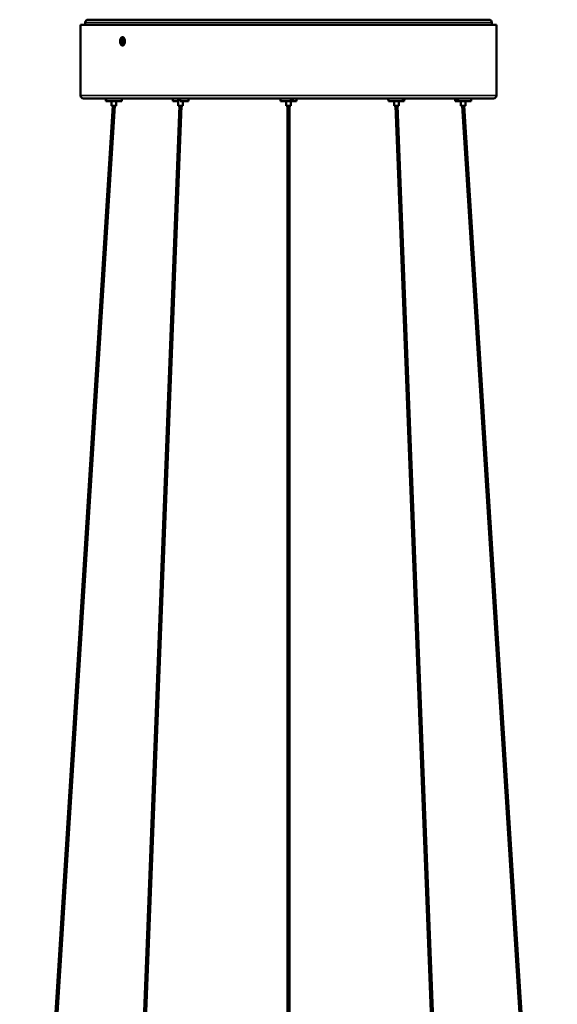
# Model space of a CAD drawing. Header units: millimetres. Extents: x 317 to 1217, y 559 to 3427.
# Tile 23 of 23: x 562 to 972, y 2677 to 3427. Entities that reach past the tile are written whole.
import ezdxf

# ---------------------------------------------------------------- set-up
doc = ezdxf.new("R2010")
doc.units = ezdxf.units.MM
doc.layers.add('Visible (ISO)', color=7, linetype='Continuous', lineweight=50)
doc.layers.add('Visible Narrow (ISO)', color=7, linetype='Continuous', lineweight=35)

msp = doc.modelspace()

# ---------------------------------------------------------------- linework, layer by layer
at = {"layer": 'Visible (ISO)'}
for p, q in [((925.47, 3422.59), (608.47, 3422.59)), ((608.47, 3368.79), (608.47, 3422.59)), ((611.97, 3422.59), (611.97, 3424.39)), ((614.17, 3426.59), (919.77, 3426.59)), ((921.97, 3422.59), (921.97, 3424.39)), ((925.47, 3368.79), (925.47, 3422.59)), ((640.22, 3412.77), (640.76, 3412.77)), ((639.61, 3410.67), (639.84, 3410.89)), ((639.61, 3410.67), (640.49, 3410.67)), ((639.61, 3410.24), (639.61, 3410.67)), ((639.61, 3410.24), (640.49, 3410.24)), ((640.49, 3409.95), (639.61, 3409.95)), ((639.61, 3409.52), (639.61, 3409.95)), ((639.61, 3409.52), (640.49, 3409.52)), ((639.84, 3409.3), (639.61, 3409.52)), ((640.59, 3410.89), (639.84, 3410.89)), ((639.84, 3409.3), (640.59, 3409.3)), ((639.99, 3411.03), (640.22, 3411.25)), ((639.99, 3411.03), (640.44, 3411.03)), ((640.44, 3409.16), (639.99, 3409.16)), ((640.22, 3408.94), (639.99, 3409.16)), ((640.22, 3411.25), (640.44, 3411.03)), ((640.44, 3409.16), (640.22, 3408.94)), ((640.22, 3407.42), (640.76, 3407.42)), ((640.66, 3410.83), (640.49, 3410.67)), ((640.49, 3410.67), (640.49, 3410.24)), ((640.49, 3409.95), (640.49, 3409.52)), ((640.49, 3409.52), (640.66, 3409.36)), ((640.59, 3410.89), (640.82, 3410.67)), ((640.82, 3409.52), (640.59, 3409.3)), ((640.82, 3410.67), (640.82, 3410.24)), ((640.82, 3409.95), (640.82, 3409.52)), ((633.04, 3361.09), (562.06, 2236.93)), ((634.54, 3361.09), (563.46, 2235.35)), ((923.27, 3366.59), (610.67, 3366.59)), ((627.82, 3365.84), (627.82, 3366.59)), ((628, 3365.84), (627.82, 3365.84)), ((627.82, 3364.59), (627.82, 3365.84)), ((628, 3364.59), (627.82, 3364.59)), ((628, 3365.84), (628, 3364.59)), ((628, 3364.59), (639.82, 3364.59)), ((632.07, 3364.59), (632.07, 3361.09)), ((632.07, 3361.09), (635.57, 3361.09)), ((635.57, 3364.59), (635.57, 3361.09)), ((639.82, 3365.84), (639.82, 3366.59)), ((639.82, 3364.59), (639.82, 3365.84)), ((639.82, 3365.84), (639.82, 3365.84)), ((683.91, 3361.09), (640.18, 2240.37)), ((685.41, 3361.09), (641.59, 2238.28)), ((678.68, 3364.59), (678.68, 3366.59)), ((678.68, 3364.59), (682.81, 3364.59)), ((684.28, 3365.84), (682.81, 3365.84)), ((682.81, 3364.59), (682.81, 3365.84)), ((683.64, 3364.59), (682.81, 3364.59)), ((682.93, 3364.59), (682.93, 3361.09)), ((682.93, 3361.09), (686.43, 3361.09)), ((683.64, 3364.59), (683.64, 3365.84)), ((684.28, 3365.84), (684.28, 3364.59)), ((684.28, 3364.59), (690.68, 3364.59)), ((686.43, 3364.59), (686.43, 3361.09)), ((690.68, 3364.59), (690.68, 3366.59)), ((760.97, 3364.59), (760.97, 3366.59)), ((760.97, 3364.59), (768.8, 3364.59)), ((765.22, 3364.59), (765.22, 3361.09)), ((765.22, 3361.09), (768.72, 3361.09)), ((766.22, 3361.09), (766.22, 2261.02)), ((767.72, 3361.09), (767.72, 2261.02)), ((768.72, 3364.59), (768.72, 3361.09)), ((768.8, 3364.59), (768.8, 3365.84)), ((770.16, 3365.84), (768.8, 3365.84)), ((770.16, 3364.59), (768.8, 3364.59)), ((770.16, 3365.84), (770.16, 3364.59)), ((770.16, 3364.59), (772.97, 3364.59)), ((772.97, 3364.59), (772.97, 3366.59)), ((842.76, 3366.09), (842.76, 3366.59)), ((842.76, 3366.09), (843.26, 3366.09)), ((843.26, 3365.59), (842.76, 3366.09)), ((843.26, 3364.59), (843.26, 3366.59)), ((843.26, 3364.59), (854.1, 3364.59)), ((847.51, 3364.59), (847.51, 3361.09)), ((847.51, 3361.09), (851.01, 3361.09)), ((848.53, 3361.09), (892.34, 2238.28)), ((850.03, 3361.09), (893.76, 2240.37)), ((851.01, 3364.59), (851.01, 3361.09)), ((854.83, 3365.84), (854.1, 3365.84)), ((854.1, 3364.59), (854.1, 3365.84)), ((854.83, 3364.59), (854.1, 3364.59)), ((854.83, 3365.84), (854.83, 3364.59)), ((854.83, 3364.59), (855.26, 3364.59)), ((855.26, 3364.59), (855.26, 3366.59)), ((855.26, 3366.09), (855.76, 3366.09)), ((855.26, 3365.59), (855.76, 3366.09)), ((855.76, 3366.09), (855.76, 3366.59)), ((894.12, 3364.59), (894.12, 3366.59)), ((894.12, 3364.59), (895.25, 3364.59)), ((895.25, 3364.59), (895.25, 3365.84)), ((896.27, 3365.84), (895.25, 3365.84)), ((896.27, 3364.59), (895.25, 3364.59)), ((896.27, 3365.84), (896.27, 3364.59)), ((896.27, 3364.59), (906.12, 3364.59)), ((898.37, 3364.59), (898.37, 3361.09)), ((898.37, 3361.09), (901.87, 3361.09)), ((899.4, 3361.09), (970.47, 2235.35)), ((900.9, 3361.09), (971.88, 2236.93)), ((901.87, 3364.59), (901.87, 3361.09)), ((906.12, 3364.59), (906.12, 3366.59))]:
    msp.add_line(p, q, dxfattribs=at)
for centre, start, end in [((614.17, 3424.39), 90, 180), ((919.77, 3424.39), 0, 90), ((610.67, 3368.79), 180, 270), ((923.27, 3368.79), 270, 0)]:
    msp.add_arc(centre, 2.2, start, end, dxfattribs=at)
msp.add_ellipse((640.22, 3410.09), major_axis=(0, 2.67), ratio=0.601815, dxfattribs=at)
for centre, major_axis, start_param, end_param in [((640.76, 3410.09), (0, 2.67), 5.501139, 6.283185), ((640.22, 3410.09), (0, 1.01), 1.42996, 1.711632), ((640.22, 3410.09), (0, 1.01), 0.382763, 0.664435), ((640.22, 3410.09), (0, -1.01), 5.618751, 5.900422), ((640.22, 3410.09), (0, 1.01), 5.618751, 5.900422), ((640.22, 3410.09), (0, -1.01), 0.382763, 0.664435), ((641.09, 3410.09), (0, -1.01), 4.571553, 4.853225), ((640.76, 3410.09), (0, -2.67), 0, 0.782046), ((640.22, 3410.09), (0, -1.01), 1.42996, 1.711632)]:
    msp.add_ellipse(centre, major_axis=major_axis, ratio=0.601815, start_param=start_param, end_param=end_param, dxfattribs=at)
for points, knots in [([(640.38, 3406.94), (640.15, 3406.94), (639.9, 3407.02), (639.44, 3407.35), (639.23, 3407.59), (638.9, 3408.15), (638.76, 3408.51), (638.58, 3409.28), (638.53, 3409.7), (638.53, 3410.09), (638.53, 3410.49), (638.58, 3410.91), (638.76, 3411.68), (638.9, 3412.03), (639.23, 3412.59), (639.44, 3412.84), (639.9, 3413.16), (640.15, 3413.24), (640.38, 3413.24)], [1.4169816, 1.4169816, 1.4169816, 1.4169816, 1.5351952, 1.5351952, 1.6534088, 1.6534088, 1.7713588, 1.7713588, 1.8893088, 1.8893088, 1.8893088, 2.0072589, 2.0072589, 2.1252089, 2.1252089, 2.2434225, 2.2434225, 2.3616361, 2.3616361, 2.3616361, 2.3616361]), ([(640.38, 3413.24), (640.62, 3413.24), (640.88, 3413.16), (641.34, 3412.84), (641.56, 3412.59), (641.9, 3412.03), (642.04, 3411.68), (642.24, 3410.91), (642.29, 3410.49), (642.29, 3409.7), (642.24, 3409.28), (642.04, 3408.51), (641.9, 3408.15), (641.56, 3407.59), (641.34, 3407.35), (640.88, 3407.02), (640.62, 3406.94), (640.38, 3406.94)], [0.4723272, 0.4723272, 0.4723272, 0.4723272, 0.5905408, 0.5905408, 0.7087544, 0.7087544, 0.8267044, 0.8267044, 0.9446544, 0.9446544, 1.0626045, 1.0626045, 1.1805545, 1.1805545, 1.2987681, 1.2987681, 1.4169816, 1.4169816, 1.4169816, 1.4169816])]:
    msp.add_open_spline(points, degree=3, knots=knots, dxfattribs=at)
at = {"layer": 'Visible Narrow (ISO)'}
for p, q in [((921.97, 3424.39), (611.97, 3424.39)), ((925.47, 3368.79), (608.47, 3368.79))]:
    msp.add_line(p, q, dxfattribs=at)

doc.saveas('drawing.dxf')
